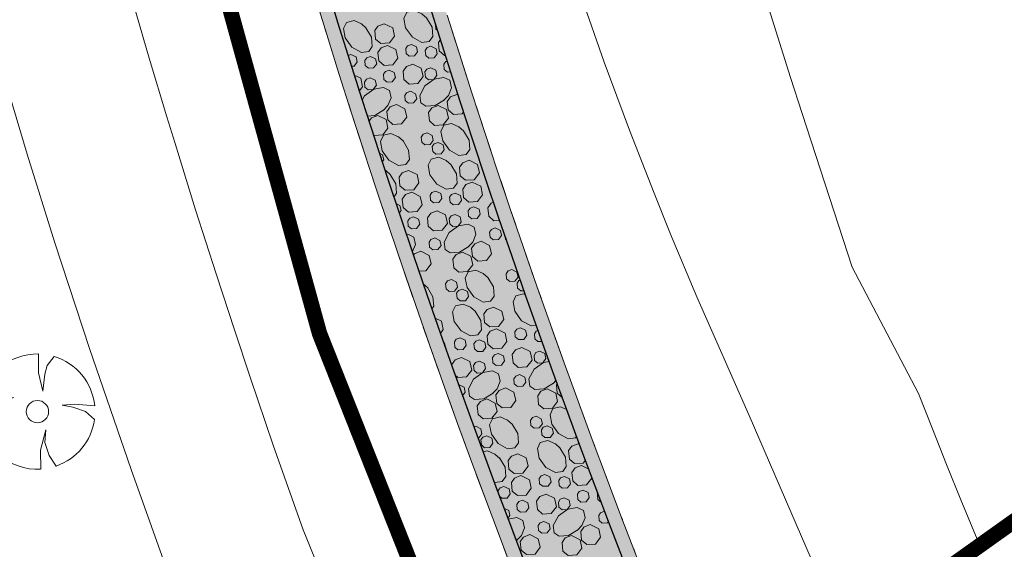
# Model space of a CAD drawing. Header units: metres. Extents: x 148316 to 148653, y 486436 to 486744.
# Tile 3 of 87: x 148403 to 148442, y 486462 to 486483. Entities that reach past the tile are written whole.
import ezdxf

# ---------------------------------------------------------------- set-up
doc = ezdxf.new("R2010")
doc.units = ezdxf.units.M
doc.header["$MEASUREMENT"] = 0
doc.linetypes.add('bladgr', pattern=[6.12, 4, -0.66, 0.07, -0.66, 0.07, -0.66])
doc.linetypes.add('DGN Style 2', pattern=[3.0576, 1.83456, -1.22304])
for name, color, linetype, lineweight in [('BWR-best-situatie', 2, 'Continuous', 13), ('BWR-nieuw-raster-asfaltweg 60%', 253, 'Continuous', 30), ('BWR-nieuw-raster-betongranulaat 20%', 254, 'Continuous', 30), ('BWR-verw-situatie', 214, 'DGN Style 2', 13), ('TOP-L-topo objecten punt', 7, 'Continuous', 0), ('TOP-L-topo objecten vlak', 7, 'Continuous', 0), ('WVB-alg-bladgrens', 2, 'bladgr', 53), ('WVB-alg-werkgrens', 6, 'Continuous', 53), ('WVB-pen-dik 013', 1, 'Continuous', 0), ('WVB-raster-80%', 252, 'Continuous', 30)]:
    doc.layers.add(name, color=color, linetype=linetype, lineweight=lineweight)

# ---------------------------------------------------------------- blocks, each defined once
blk = doc.blocks.new('BBOOM')
at = {"layer": 'BWR-best-situatie'}
for p, q in [((0.016, 0.603), (0.016, 0.9)), ((0.016, 0.804), (0.016, 0.871)), ((0.26, 0.861), (0.15, 0.72)), ((0.15, 0.72), (0.116, 0.586)), ((0.083, 0.318), (0.016, 0.603)), ((0.116, 0.586), (0.083, 0.318)), ((-0.787, 0.185), (-0.89, 0.134)), ((-0.67, 0.217), (-0.787, 0.185)), ((-0.368, 0.218), (-0.67, 0.217)), ((-0.637, 0.135), (-0.368, 0.218)), ((-0.9, -0.042), (-0.637, 0.135)), ((0.384, 0.1), (0.586, 0.117)), ((0.551, 0.067), (0.384, 0.1)), ((0.752, 0), (0.551, 0.067)), ((0.586, 0.117), (0.895, 0.092)), ((0.89, -0.121), (0.752, 0)), ((0.133, -0.283), (0.05, -0.603)), ((0.116, -0.484), (0.133, -0.283)), ((0.05, -0.603), (0.051, -0.899)), ((0.184, -0.685), (0.116, -0.484)), ((0.293, -0.851), (0.184, -0.685))]:
    blk.add_line(p, q, dxfattribs=at)
blk.add_circle((0, 0), 0.174, dxfattribs=at)
for start, end in [(88.9495, 171.4867), (5.8447, 73.1614), (182.6375, 273.2485), (289.0687, 352.197)]:
    blk.add_arc((-0.001, 0), 0.9, start, end, dxfattribs=at)

msp = doc.modelspace()

# ---------------------------------------------------------------- hatches: boundary and pattern name
at = {"layer": 'BWR-nieuw-raster-asfaltweg 60%'}
msp.add_hatch(color=256, dxfattribs=at).paths.add_polyline_path([(148426.813, 486452.432), (148429.847, 486454.591), (148429.315, 486455.875), (148428.715, 486457.344), (148428.122, 486458.816), (148427.536, 486460.291), (148426.957, 486461.769), (148426.385, 486463.249), (148425.82, 486464.732), (148425.262, 486466.218), (148424.712, 486467.706), (148424.168, 486469.197), (148423.632, 486470.691), (148423.103, 486472.187), (148422.581, 486473.685), (148422.066, 486475.186), (148421.559, 486476.69), (148421.058, 486478.196), (148420.565, 486479.704), (148420.079, 486481.215), (148419.6, 486482.728), (148419.129, 486484.243), (148418.665, 486485.761), (148418.208, 486487.281), (148417.758, 486488.802), (148417.316, 486490.326), (148416.881, 486491.853), (148416.453, 486493.381), (148416.032, 486494.911), (148415.619, 486496.443), (148415.214, 486497.977), (148414.815, 486499.514), (148414.424, 486501.051), (148414.04, 486502.591), (148413.664, 486504.133), (148413.333, 486505.557), (148413.008, 486506.982), (148412.692, 486508.41), (148412.382, 486509.838), (148412.079, 486511.269), (148411.784, 486512.7), (148411.496, 486514.134), (148411.216, 486515.568), (148410.942, 486517.004), (148410.676, 486518.442), (148410.417, 486519.881), (148410.166, 486521.321), (148409.922, 486522.762), (148409.685, 486524.205), (148409.455, 486525.649), (148409.233, 486527.094), (148409.018, 486528.54), (148408.81, 486529.987), (148408.61, 486531.435), (148408.417, 486532.884), (148408.232, 486534.334), (148408.053, 486535.785), (148407.882, 486537.237), (148407.719, 486538.69), (148407.563, 486540.143), (148407.414, 486541.597), (148407.273, 486543.053), (148407.151, 486544.376), (148403.455, 486544.134), (148403.551, 486543.081), (148403.69, 486541.635), (148403.837, 486540.19), (148403.991, 486538.745), (148404.152, 486537.302), (148404.321, 486535.859), (148404.497, 486534.417), (148404.68, 486532.976), (148404.871, 486531.536), (148405.07, 486530.097), (148405.275, 486528.658), (148405.488, 486527.222), (148405.709, 486525.786), (148405.937, 486524.351), (148406.172, 486522.917), (148406.414, 486521.485), (148406.664, 486520.054), (148406.922, 486518.624), (148407.186, 486517.196), (148407.458, 486515.769), (148407.737, 486514.343), (148408.024, 486512.919), (148408.318, 486511.497), (148408.619, 486510.075), (148408.927, 486508.656), (148409.243, 486507.238), (148409.566, 486505.822), (148409.896, 486504.407), (148410.267, 486502.854), (148410.646, 486501.302), (148411.032, 486499.753), (148411.426, 486498.205), (148411.827, 486496.659), (148412.236, 486495.115), (148412.652, 486493.573), (148413.075, 486492.033), (148413.506, 486490.495), (148413.944, 486488.96), (148414.39, 486487.426), (148414.843, 486485.895), (148415.303, 486484.365), (148415.771, 486482.838), (148416.246, 486481.314), (148416.728, 486479.791), (148417.218, 486478.271), (148417.715, 486476.753), (148418.219, 486475.238), (148418.731, 486473.725), (148419.249, 486472.215), (148419.775, 486470.707), (148420.309, 486469.201), (148420.849, 486467.698), (148421.397, 486466.198), (148421.952, 486464.701), (148422.514, 486463.206), (148423.084, 486461.714), (148423.66, 486460.224), (148424.244, 486458.738), (148424.835, 486457.254), (148425.432, 486455.773), (148426.038, 486454.295), (148426.65, 486452.82)], flags=0)
at = {"layer": 'BWR-nieuw-raster-betongranulaat 20%'}
msp.add_hatch(color=256, dxfattribs=at).paths.add_polyline_path([(148426.813, 486452.432), (148429.847, 486454.591), (148429.315, 486455.875), (148428.715, 486457.344), (148428.122, 486458.816), (148427.536, 486460.291), (148426.957, 486461.769), (148426.385, 486463.249), (148425.82, 486464.732), (148425.262, 486466.218), (148424.712, 486467.706), (148424.168, 486469.197), (148423.632, 486470.691), (148423.103, 486472.187), (148422.581, 486473.685), (148422.066, 486475.186), (148421.559, 486476.69), (148421.058, 486478.196), (148420.565, 486479.704), (148420.079, 486481.215), (148419.6, 486482.728), (148419.129, 486484.243), (148418.665, 486485.761), (148418.208, 486487.281), (148417.758, 486488.802), (148417.316, 486490.326), (148416.881, 486491.853), (148416.453, 486493.381), (148416.032, 486494.911), (148415.619, 486496.443), (148415.214, 486497.977), (148414.815, 486499.514), (148414.424, 486501.051), (148414.04, 486502.591), (148413.664, 486504.133), (148413.333, 486505.557), (148413.008, 486506.982), (148412.692, 486508.41), (148412.382, 486509.838), (148412.079, 486511.269), (148411.784, 486512.7), (148411.496, 486514.134), (148411.216, 486515.568), (148410.942, 486517.004), (148410.676, 486518.442), (148410.417, 486519.881), (148410.166, 486521.321), (148409.922, 486522.762), (148409.685, 486524.205), (148409.455, 486525.649), (148409.233, 486527.094), (148409.018, 486528.54), (148408.81, 486529.987), (148408.61, 486531.435), (148408.417, 486532.884), (148408.232, 486534.334), (148408.053, 486535.785), (148407.882, 486537.237), (148407.719, 486538.69), (148407.563, 486540.143), (148407.414, 486541.597), (148407.273, 486543.053), (148407.151, 486544.376), (148403.455, 486544.134), (148403.551, 486543.081), (148403.69, 486541.635), (148403.837, 486540.19), (148403.991, 486538.745), (148404.152, 486537.302), (148404.321, 486535.859), (148404.497, 486534.417), (148404.68, 486532.976), (148404.871, 486531.536), (148405.07, 486530.097), (148405.275, 486528.658), (148405.488, 486527.222), (148405.709, 486525.786), (148405.937, 486524.351), (148406.172, 486522.917), (148406.414, 486521.485), (148406.664, 486520.054), (148406.922, 486518.624), (148407.186, 486517.196), (148407.458, 486515.769), (148407.737, 486514.343), (148408.024, 486512.919), (148408.318, 486511.497), (148408.619, 486510.075), (148408.927, 486508.656), (148409.243, 486507.238), (148409.566, 486505.822), (148409.896, 486504.407), (148410.267, 486502.854), (148410.646, 486501.302), (148411.032, 486499.753), (148411.426, 486498.205), (148411.827, 486496.659), (148412.236, 486495.115), (148412.652, 486493.573), (148413.075, 486492.033), (148413.506, 486490.495), (148413.944, 486488.96), (148414.39, 486487.426), (148414.843, 486485.895), (148415.303, 486484.365), (148415.771, 486482.838), (148416.246, 486481.314), (148416.728, 486479.791), (148417.218, 486478.271), (148417.715, 486476.753), (148418.219, 486475.238), (148418.731, 486473.725), (148419.249, 486472.215), (148419.775, 486470.707), (148420.309, 486469.201), (148420.849, 486467.698), (148421.397, 486466.198), (148421.952, 486464.701), (148422.514, 486463.206), (148423.084, 486461.714), (148423.66, 486460.224), (148424.244, 486458.738), (148424.835, 486457.254), (148425.432, 486455.773), (148426.038, 486454.295), (148426.65, 486452.82)], flags=0)
at = {"layer": 'WVB-raster-80%', "lineweight": 0}
for points in [[(148429.847, 486454.591), (148430.293, 486454.908), (148429.765, 486456.184), (148429.164, 486457.657), (148428.57, 486459.133), (148427.983, 486460.612), (148427.403, 486462.093), (148426.831, 486463.577), (148426.265, 486465.064), (148425.707, 486466.554), (148425.156, 486468.047), (148424.613, 486469.542), (148424.076, 486471.04), (148423.547, 486472.54), (148423.025, 486474.043), (148422.51, 486475.548), (148422.003, 486477.056), (148421.503, 486478.566), (148421.01, 486480.079), (148420.525, 486481.594), (148420.047, 486483.111), (148419.576, 486484.631), (148419.112, 486486.153), (148418.656, 486487.677), (148418.207, 486489.203), (148417.766, 486490.732), (148417.332, 486492.262), (148416.906, 486493.795), (148416.487, 486495.33), (148416.075, 486496.867), (148415.671, 486498.405), (148415.274, 486499.946), (148414.884, 486501.488), (148414.502, 486503.033), (148414.128, 486504.579), (148413.798, 486505.985), (148413.476, 486507.393), (148413.161, 486508.803), (148412.853, 486510.214), (148412.552, 486511.626), (148412.259, 486513.041), (148411.973, 486514.456), (148411.694, 486515.874), (148411.422, 486517.292), (148411.158, 486518.712), (148410.901, 486520.133), (148410.651, 486521.556), (148410.409, 486522.98), (148410.174, 486524.405), (148409.947, 486525.831), (148409.726, 486527.259), (148409.513, 486528.687), (148409.308, 486530.117), (148409.11, 486531.547), (148408.919, 486532.979), (148408.735, 486534.412), (148408.559, 486535.845), (148408.39, 486537.28), (148408.229, 486538.715), (148408.075, 486540.151), (148407.928, 486541.588), (148407.789, 486543.026), (148407.634, 486544.408), (148407.151, 486544.383), (148407.151, 486544.376), (148407.273, 486543.053), (148407.414, 486541.597), (148407.563, 486540.143), (148407.719, 486538.69), (148407.882, 486537.237), (148408.053, 486535.785), (148408.232, 486534.334), (148408.417, 486532.884), (148408.61, 486531.435), (148408.81, 486529.987), (148409.018, 486528.54), (148409.233, 486527.094), (148409.455, 486525.649), (148409.685, 486524.205), (148409.922, 486522.762), (148410.166, 486521.321), (148410.417, 486519.881), (148410.676, 486518.442), (148410.942, 486517.004), (148411.216, 486515.568), (148411.496, 486514.134), (148411.784, 486512.7), (148412.079, 486511.269), (148412.382, 486509.838), (148412.692, 486508.41), (148413.008, 486506.982), (148413.333, 486505.557), (148413.664, 486504.133), (148414.04, 486502.591), (148414.424, 486501.051), (148414.815, 486499.514), (148415.214, 486497.977), (148415.619, 486496.443), (148416.032, 486494.911), (148416.453, 486493.381), (148416.881, 486491.853), (148417.316, 486490.326), (148417.758, 486488.802), (148418.208, 486487.281), (148418.665, 486485.761), (148419.129, 486484.243), (148419.6, 486482.728), (148420.079, 486481.215), (148420.565, 486479.704), (148421.058, 486478.196), (148421.559, 486476.69), (148422.066, 486475.186), (148422.581, 486473.685), (148423.103, 486472.187), (148423.632, 486470.691), (148424.168, 486469.197), (148424.712, 486467.706), (148425.262, 486466.218), (148425.82, 486464.732), (148426.385, 486463.249), (148426.957, 486461.769), (148427.536, 486460.291), (148428.122, 486458.816), (148428.715, 486457.344), (148429.315, 486455.875)], [(148426.349, 486452.101), (148426.813, 486452.432), (148426.65, 486452.82), (148426.038, 486454.295), (148425.432, 486455.773), (148424.835, 486457.254), (148424.244, 486458.738), (148423.66, 486460.224), (148423.084, 486461.714), (148422.514, 486463.206), (148421.952, 486464.701), (148421.397, 486466.198), (148420.849, 486467.698), (148420.309, 486469.201), (148419.775, 486470.707), (148419.249, 486472.215), (148418.731, 486473.725), (148418.219, 486475.238), (148417.715, 486476.753), (148417.218, 486478.271), (148416.728, 486479.791), (148416.246, 486481.314), (148415.771, 486482.838), (148415.303, 486484.365), (148414.843, 486485.895), (148414.39, 486487.426), (148413.944, 486488.96), (148413.506, 486490.495), (148413.075, 486492.033), (148412.652, 486493.573), (148412.236, 486495.115), (148411.827, 486496.659), (148411.426, 486498.205), (148411.032, 486499.753), (148410.646, 486501.302), (148410.267, 486502.854), (148409.896, 486504.407), (148409.566, 486505.822), (148409.243, 486507.238), (148408.927, 486508.656), (148408.619, 486510.075), (148408.318, 486511.497), (148408.024, 486512.919), (148407.737, 486514.343), (148407.458, 486515.769), (148407.186, 486517.196), (148406.922, 486518.624), (148406.664, 486520.054), (148406.414, 486521.485), (148406.172, 486522.917), (148405.937, 486524.351), (148405.709, 486525.786), (148405.488, 486527.222), (148405.275, 486528.658), (148405.07, 486530.097), (148404.871, 486531.536), (148404.68, 486532.976), (148404.497, 486534.417), (148404.321, 486535.859), (148404.152, 486537.302), (148403.991, 486538.745), (148403.837, 486540.19), (148403.69, 486541.635), (148403.551, 486543.081), (148403.455, 486544.134), (148403.003, 486544.104), (148403.167, 486541.823), (148403.316, 486540.347), (148403.471, 486538.873), (148403.635, 486537.399), (148403.806, 486535.926), (148403.985, 486534.453), (148404.171, 486532.982), (148404.365, 486531.512), (148404.567, 486530.043), (148404.776, 486528.575), (148404.993, 486527.108), (148405.217, 486525.642), (148405.449, 486524.177), (148405.689, 486522.713), (148405.936, 486521.251), (148406.191, 486519.79), (148406.453, 486518.331), (148406.723, 486516.872), (148407.001, 486515.416), (148407.286, 486513.96), (148407.579, 486512.506), (148407.879, 486511.054), (148408.186, 486509.603), (148408.501, 486508.154), (148408.824, 486506.707), (148409.154, 486505.261), (148409.492, 486503.817), (148409.862, 486502.271), (148410.24, 486500.727), (148410.625, 486499.185), (148411.018, 486497.644), (148411.418, 486496.106), (148411.825, 486494.569), (148412.24, 486493.035), (148412.662, 486491.502), (148413.092, 486489.972), (148413.529, 486488.443), (148413.973, 486486.917), (148414.425, 486485.393), (148414.883, 486483.871), (148415.35, 486482.351), (148415.823, 486480.834), (148416.304, 486479.319), (148416.792, 486477.806), (148417.287, 486476.295), (148417.79, 486474.787), (148418.3, 486473.282), (148418.817, 486471.778), (148419.341, 486470.278), (148419.872, 486468.78), (148420.411, 486467.284), (148420.957, 486465.791), (148421.51, 486464.301), (148422.07, 486462.813), (148422.637, 486461.328), (148423.212, 486459.846), (148423.793, 486458.366), (148424.382, 486456.89), (148424.978, 486455.416), (148425.58, 486453.945), (148426.19, 486452.477)]]:
    msp.add_hatch(color=256, dxfattribs=at).paths.add_polyline_path(points, flags=0)

# ---------------------------------------------------------------- linework, layer by layer
at = {"layer": 'BWR-nieuw-raster-asfaltweg 60%', "flags": 128}
for points in [[(148415.303, 486484.365), (148415.771, 486482.838), (148416.246, 486481.314), (148416.728, 486479.791), (148417.218, 486478.271), (148417.715, 486476.753), (148418.219, 486475.238), (148418.731, 486473.725), (148419.249, 486472.215), (148419.775, 486470.707), (148420.309, 486469.201), (148420.849, 486467.698), (148421.397, 486466.198), (148421.952, 486464.701), (148422.514, 486463.206), (148423.084, 486461.714)], [(148426.957, 486461.769), (148426.385, 486463.249), (148425.82, 486464.732), (148425.262, 486466.218), (148424.712, 486467.706), (148424.168, 486469.197), (148423.632, 486470.691), (148423.103, 486472.187), (148422.581, 486473.685), (148422.066, 486475.186), (148421.559, 486476.69), (148421.058, 486478.196), (148420.565, 486479.704), (148420.079, 486481.215), (148419.6, 486482.728), (148419.129, 486484.243)]]:
    msp.add_lwpolyline(points, dxfattribs=at)
at = {"layer": 'BWR-nieuw-raster-betongranulaat 20%', "flags": 128}
for points in [[(148415.303, 486484.365), (148415.771, 486482.838), (148416.246, 486481.314), (148416.728, 486479.791), (148417.218, 486478.271), (148417.715, 486476.753), (148418.219, 486475.238), (148418.731, 486473.725), (148419.249, 486472.215), (148419.775, 486470.707), (148420.309, 486469.201), (148420.849, 486467.698), (148421.397, 486466.198), (148421.952, 486464.701), (148422.514, 486463.206), (148423.084, 486461.714)], [(148426.957, 486461.769), (148426.385, 486463.249), (148425.82, 486464.732), (148425.262, 486466.218), (148424.712, 486467.706), (148424.168, 486469.197), (148423.632, 486470.691), (148423.103, 486472.187), (148422.581, 486473.685), (148422.066, 486475.186), (148421.559, 486476.69), (148421.058, 486478.196), (148420.565, 486479.704), (148420.079, 486481.215), (148419.6, 486482.728), (148419.129, 486484.243)]]:
    msp.add_lwpolyline(points, dxfattribs=at)
at = {"layer": 'BWR-verw-situatie', "flags": 128}
for points in [[(148429.847, 486454.591), (148429.315, 486455.875), (148428.715, 486457.344), (148428.122, 486458.816), (148427.536, 486460.291), (148426.957, 486461.769), (148426.385, 486463.249), (148425.82, 486464.732), (148425.262, 486466.218), (148424.712, 486467.706), (148424.168, 486469.197), (148423.632, 486470.691), (148423.103, 486472.187), (148422.581, 486473.685), (148422.066, 486475.186), (148421.559, 486476.69), (148421.058, 486478.196), (148420.565, 486479.704), (148420.079, 486481.215), (148419.6, 486482.728), (148419.129, 486484.243), (148418.665, 486485.761), (148418.208, 486487.281), (148417.758, 486488.802), (148417.316, 486490.326), (148416.881, 486491.853), (148416.453, 486493.381), (148416.032, 486494.911), (148415.619, 486496.443), (148415.214, 486497.977), (148414.815, 486499.514), (148414.424, 486501.051), (148414.04, 486502.591), (148413.664, 486504.133), (148413.333, 486505.557), (148413.008, 486506.982), (148412.692, 486508.41), (148412.382, 486509.838), (148412.079, 486511.269), (148411.784, 486512.7), (148411.496, 486514.134), (148411.216, 486515.568), (148410.942, 486517.004), (148410.676, 486518.442), (148410.417, 486519.881), (148410.166, 486521.321), (148409.922, 486522.762), (148409.685, 486524.205), (148409.455, 486525.649), (148409.233, 486527.094), (148409.018, 486528.54), (148408.81, 486529.987), (148408.61, 486531.435), (148408.417, 486532.884), (148408.232, 486534.334), (148408.053, 486535.785), (148407.882, 486537.237), (148407.719, 486538.69), (148407.563, 486540.143), (148407.414, 486541.597), (148407.273, 486543.053), (148407.151, 486544.376), (148403.455, 486544.134), (148403.551, 486543.081), (148403.69, 486541.635), (148403.837, 486540.19), (148403.991, 486538.745), (148404.152, 486537.302), (148404.321, 486535.859), (148404.497, 486534.417), (148404.68, 486532.976), (148404.871, 486531.536), (148405.07, 486530.097), (148405.275, 486528.658), (148405.488, 486527.222), (148405.709, 486525.786), (148405.937, 486524.351), (148406.172, 486522.917), (148406.414, 486521.485), (148406.664, 486520.054), (148406.922, 486518.624), (148407.186, 486517.196), (148407.458, 486515.769), (148407.737, 486514.343), (148408.024, 486512.919), (148408.318, 486511.497), (148408.619, 486510.075), (148408.927, 486508.656), (148409.243, 486507.238), (148409.566, 486505.822), (148409.896, 486504.407), (148410.267, 486502.854), (148410.646, 486501.302), (148411.032, 486499.753), (148411.426, 486498.205), (148411.827, 486496.659), (148412.236, 486495.115), (148412.652, 486493.573), (148413.075, 486492.033), (148413.506, 486490.495), (148413.944, 486488.96), (148414.39, 486487.426), (148414.843, 486485.895), (148415.303, 486484.365), (148415.771, 486482.838), (148416.246, 486481.314), (148416.728, 486479.791), (148417.218, 486478.271), (148417.715, 486476.753), (148418.219, 486475.238), (148418.731, 486473.725), (148419.249, 486472.215), (148419.775, 486470.707), (148420.309, 486469.201), (148420.849, 486467.698), (148421.397, 486466.198), (148421.952, 486464.701), (148422.514, 486463.206), (148423.084, 486461.714), (148423.66, 486460.224), (148424.244, 486458.738), (148424.835, 486457.254), (148425.432, 486455.773), (148426.038, 486454.295), (148426.65, 486452.82), (148426.813, 486452.432)], [(148430.293, 486454.908), (148429.765, 486456.184), (148429.164, 486457.657), (148428.57, 486459.133), (148427.983, 486460.612), (148427.403, 486462.093), (148426.831, 486463.577), (148426.265, 486465.064), (148425.707, 486466.554), (148425.156, 486468.047), (148424.613, 486469.542), (148424.076, 486471.04), (148423.547, 486472.54), (148423.025, 486474.043), (148422.51, 486475.548), (148422.003, 486477.056), (148421.503, 486478.566), (148421.01, 486480.079), (148420.525, 486481.594), (148420.047, 486483.111), (148419.576, 486484.631), (148419.112, 486486.153), (148418.656, 486487.677), (148418.207, 486489.203), (148417.766, 486490.732), (148417.332, 486492.262), (148416.906, 486493.795), (148416.487, 486495.33), (148416.075, 486496.867), (148415.671, 486498.405), (148415.274, 486499.946), (148414.884, 486501.488), (148414.502, 486503.033), (148414.128, 486504.579), (148413.798, 486505.985), (148413.476, 486507.393), (148413.161, 486508.803), (148412.853, 486510.214), (148412.552, 486511.626), (148412.259, 486513.041), (148411.973, 486514.456), (148411.694, 486515.874), (148411.422, 486517.292), (148411.158, 486518.712), (148410.901, 486520.133), (148410.651, 486521.556), (148410.409, 486522.98), (148410.174, 486524.405), (148409.947, 486525.831), (148409.726, 486527.259), (148409.513, 486528.687), (148409.308, 486530.117), (148409.11, 486531.547), (148408.919, 486532.979), (148408.735, 486534.412), (148408.559, 486535.845), (148408.39, 486537.28), (148408.229, 486538.715), (148408.075, 486540.151), (148407.928, 486541.588), (148407.789, 486543.026), (148407.634, 486544.408)], [(148426.349, 486452.101), (148426.19, 486452.477), (148425.58, 486453.945), (148424.978, 486455.416), (148424.382, 486456.89), (148423.793, 486458.366), (148423.212, 486459.846), (148422.637, 486461.328), (148422.07, 486462.813), (148421.51, 486464.301), (148420.957, 486465.791), (148420.411, 486467.284), (148419.872, 486468.78), (148419.341, 486470.278), (148418.817, 486471.778), (148418.3, 486473.282), (148417.79, 486474.787), (148417.287, 486476.295), (148416.792, 486477.806), (148416.304, 486479.319), (148415.823, 486480.834), (148415.35, 486482.351), (148414.883, 486483.871), (148414.425, 486485.393), (148413.973, 486486.917), (148413.529, 486488.443), (148413.092, 486489.972), (148412.662, 486491.502), (148412.24, 486493.035), (148411.825, 486494.569), (148411.418, 486496.106), (148411.018, 486497.644), (148410.625, 486499.185), (148410.24, 486500.727), (148409.862, 486502.271), (148409.492, 486503.817), (148409.154, 486505.261), (148408.824, 486506.707), (148408.501, 486508.154), (148408.186, 486509.603), (148407.879, 486511.054), (148407.579, 486512.506), (148407.286, 486513.96), (148407.001, 486515.416), (148406.723, 486516.872), (148406.453, 486518.331), (148406.191, 486519.79), (148405.936, 486521.251), (148405.689, 486522.713), (148405.449, 486524.177), (148405.217, 486525.642), (148404.993, 486527.108), (148404.776, 486528.575), (148404.567, 486530.043), (148404.365, 486531.512), (148404.171, 486532.982), (148403.985, 486534.453), (148403.806, 486535.926), (148403.635, 486537.399), (148403.471, 486538.873), (148403.316, 486540.347), (148403.167, 486541.823), (148403.003, 486544.104)]]:
    msp.add_lwpolyline(points, dxfattribs=at)
at = {"layer": 'TOP-L-topo objecten vlak', "color": 7, "linetype": 'Continuous', "lineweight": 0}
for p, q in [((148424.762, 486485.3), (148426.178, 486481.271)), ((148426.178, 486481.271), (148427.165, 486478.626)), ((148427.165, 486478.626), (148428.127, 486476.158)), ((148428.127, 486476.158), (148428.769, 486474.565)), ((148428.769, 486474.565), (148429.791, 486472.115)), ((148429.791, 486472.115), (148431.833, 486467.487)), ((148431.833, 486467.487), (148435.643, 486458.716))]:
    msp.add_line(p, q, dxfattribs=at)
at = {"layer": 'TOP-L-topo objecten vlak', "color": 7, "linetype": 'Continuous', "lineweight": 0, "flags": 128}
for points in [[(148392.19, 486533.769), (148392.952, 486524.534), (148392.948, 486522.228), (148393.499, 486519.074), (148393.897, 486516.954), (148394.482, 486514.044), (148395.099, 486511.181), (148395.98, 486507.4), (148396.974, 486502.815), (148397.618, 486500), (148398.047, 486498.182), (148398.432, 486496.59), (148399.03, 486494.183), (148400.535, 486488.437), (148401.377, 486485.392), (148402.022, 486483.132), (148402.347, 486482.017), (148403.651, 486477.678), (148404.735, 486474.224), (148406.082, 486470.106), (148407.703, 486465.378), (148409.3, 486460.93), (148414.91, 486446.04), (148412.628, 486444.759)], [(148420.555, 486447.977), (148414.42, 486463.02), (148413.259, 486466.329), (148412.352, 486468.989), (148411.738, 486470.831), (148411.025, 486473.013), (148410.227, 486475.511), (148409.421, 486478.103), (148409.104, 486479.139), (148408.417, 486481.431), (148407.423, 486484.848), (148406.417, 486488.445), (148405.782, 486490.794), (148405.086, 486493.442), (148404.387, 486496.188), (148403.749, 486498.78), (148403.456, 486500), (148402.835, 486502.646), (148402.123, 486505.799)], [(148440.836, 486462.412), (148440.666, 486462.822), (148440.102, 486464.199), (148439.546, 486465.58), (148438.996, 486466.963), (148438.452, 486468.349), (148435.863, 486473.274), (148433.899, 486479.269), (148433.448, 486480.673), (148432.666, 486483.161), (148431.673, 486486.416), (148430.871, 486489.128), (148429.872, 486492.617), (148429.066, 486495.54), (148427.885, 486500), (148427.066, 486503.235), (148426.419, 486505.887)]]:
    msp.add_lwpolyline(points, dxfattribs=at)
at = {"layer": 'WVB-alg-bladgrens', "linetype": 'bladgr'}
msp.add_line((148413.773, 486443.15), (148504.651, 486507.831), dxfattribs=at)
at = {"layer": 'WVB-alg-werkgrens', "const_width": 0.6, "flags": 128}
msp.add_lwpolyline([(148548.149, 486682.039), (148429.135, 486597.978), (148424.723, 486596.403), (148422.293, 486596.275), (148409.921, 486585.871), (148409.991, 486591.673), (148399.824, 486591.795), (148399.666, 486578.585), (148362.388, 486546.945), (148366.864, 486540.289), (148385.843, 486553.051), (148390.082, 486545.198), (148397.936, 486549.438), (148405.482, 486505.39), (148415.064, 486470.684), (148423.293, 486449.926), (148506.104, 486508.865)], dxfattribs=at)
at = {"layer": 'WVB-pen-dik 013'}
for p, q in [((148416.177, 486481.536), (148416.29, 486481.578)), ((148420.425, 486480.011), (148420.474, 486479.987)), ((148419.108, 486472.626), (148419.285, 486472.465)), ((148424.293, 486468.855), (148424.182, 486468.734)), ((148420.495, 486468.683), (148420.514, 486468.69)), ((148421.089, 486467.041), (148421.159, 486467.066)), ((148425.159, 486466.387), (148425.208, 486466.364)), ((148425.288, 486465.534), (148425.571, 486465.396)), ((148426.185, 486463.749), (148426.196, 486463.744)), ((148422.787, 486462.631), (148422.744, 486462.604))]:
    msp.add_line(p, q, dxfattribs=at)
at = {"layer": 'WVB-pen-dik 013', "flags": 128}
for points in [[(148419.236, 486483.004), (148419.456, 486482.64), (148419.483, 486482.28), (148419.349, 486482.083), (148419.061, 486482.043), (148418.688, 486482.244), (148418.425, 486482.609), (148418.358, 486482.983), (148418.471, 486483.219), (148418.769, 486483.286), (148419.061, 486483.158), (148419.249, 486482.989)], [(148416.876, 486482.613), (148417.096, 486482.249), (148417.123, 486481.888), (148416.988, 486481.691), (148416.701, 486481.651), (148416.328, 486481.853), (148416.065, 486482.217), (148415.998, 486482.591), (148416.111, 486482.828), (148416.409, 486482.895), (148416.701, 486482.766), (148416.889, 486482.597)], [(148417.589, 486482.776), (148417.919, 486482.618), (148417.992, 486482.288), (148417.79, 486482.022), (148417.452, 486481.999), (148417.248, 486482.175), (148417.218, 486482.507), (148417.343, 486482.685), (148417.589, 486482.776)], [(148419.667, 486482.515), (148419.608, 486482.567), (148419.591, 486482.757)], [(148417.718, 486481.924), (148418.046, 486481.763), (148418.121, 486481.435), (148417.919, 486481.166), (148417.581, 486481.146), (148417.377, 486481.322), (148417.345, 486481.651), (148417.47, 486481.829), (148417.718, 486481.924)], [(148418.65, 486481.969), (148418.849, 486481.873), (148418.894, 486481.678), (148418.774, 486481.516), (148418.568, 486481.505), (148418.444, 486481.608), (148418.429, 486481.808), (148418.502, 486481.914), (148418.65, 486481.969)], [(148419.976, 486481.539), (148419.941, 486481.537), (148419.737, 486481.714), (148419.705, 486482.043), (148419.782, 486482.153)], [(148416.29, 486481.578), (148416.489, 486481.481), (148416.534, 486481.286), (148416.413, 486481.124), (148416.308, 486481.118)], [(148419.413, 486481.893), (148419.614, 486481.8), (148419.657, 486481.602), (148419.536, 486481.44), (148419.331, 486481.428), (148419.209, 486481.535), (148419.191, 486481.732), (148419.265, 486481.841), (148419.413, 486481.893)], [(148417.053, 486481.501), (148417.253, 486481.408), (148417.296, 486481.21), (148417.176, 486481.048), (148416.97, 486481.037), (148416.849, 486481.143), (148416.831, 486481.341), (148416.904, 486481.449), (148417.053, 486481.501)], [(148418.7, 486481.197), (148419.03, 486481.039), (148419.103, 486480.709), (148418.901, 486480.442), (148418.563, 486480.419), (148418.359, 486480.596), (148418.329, 486480.928), (148418.454, 486481.106), (148418.7, 486481.197)], [(148420.181, 486480.897), (148420.058, 486480.89), (148419.935, 486480.994), (148419.919, 486481.194), (148419.993, 486481.3), (148420.046, 486481.32)], [(148416.419, 486480.767), (148416.67, 486480.647), (148416.743, 486480.317), (148416.615, 486480.148)], [(148417.781, 486480.963), (148417.979, 486480.867), (148418.024, 486480.672), (148417.904, 486480.51), (148417.698, 486480.499), (148417.575, 486480.602), (148417.559, 486480.802), (148417.633, 486480.908), (148417.781, 486480.963)], [(148419.403, 486481.055), (148419.601, 486480.959), (148419.644, 486480.763), (148419.524, 486480.601), (148419.321, 486480.588), (148419.196, 486480.694), (148419.179, 486480.891), (148419.252, 486481), (148419.403, 486481.055)], [(148417.042, 486480.663), (148417.241, 486480.567), (148417.283, 486480.371), (148417.163, 486480.21), (148416.96, 486480.196), (148416.836, 486480.302), (148416.819, 486480.5), (148416.892, 486480.608), (148417.042, 486480.663)], [(148419.937, 486479.803), (148419.576, 486479.584), (148419.213, 486479.559), (148419.019, 486479.689), (148418.976, 486479.978), (148419.18, 486480.349), (148419.544, 486480.615), (148419.916, 486480.682), (148420.153, 486480.566), (148420.219, 486480.273), (148420.093, 486479.979), (148419.922, 486479.791)], [(148416.728, 486479.791), (148416.82, 486479.958), (148417.184, 486480.223), (148417.555, 486480.29), (148417.793, 486480.175), (148417.859, 486479.882), (148417.733, 486479.587), (148417.561, 486479.399)], [(148418.615, 486480.139), (148418.813, 486480.042), (148418.856, 486479.847), (148418.735, 486479.685), (148418.532, 486479.672), (148418.408, 486479.778), (148418.391, 486479.975), (148418.464, 486480.083), (148418.615, 486480.139)], [(148420.686, 486479.333), (148420.627, 486479.254), (148420.288, 486479.233), (148420.084, 486479.409), (148420.052, 486479.739), (148420.177, 486479.917), (148420.425, 486480.011)], [(148418.065, 486479.619), (148418.393, 486479.458), (148418.468, 486479.131), (148418.266, 486478.862), (148417.928, 486478.841), (148417.724, 486479.018), (148417.692, 486479.347), (148417.817, 486479.525), (148418.065, 486479.619)], [(148417.577, 486479.412), (148417.216, 486479.192), (148416.927, 486479.172)], [(148419.693, 486479.58), (148420.023, 486479.422), (148420.095, 486479.095), (148419.894, 486478.826), (148419.556, 486478.802), (148419.352, 486478.979), (148419.322, 486479.311), (148419.447, 486479.489), (148419.693, 486479.58)], [(148416.994, 486478.965), (148417.087, 486479.097), (148417.333, 486479.189)], [(148417.333, 486479.189), (148417.663, 486479.031), (148417.735, 486478.703), (148417.534, 486478.434), (148417.196, 486478.411), (148417.164, 486478.438)], [(148420.682, 486478.596), (148420.902, 486478.235), (148420.929, 486477.872), (148420.794, 486477.677), (148420.505, 486477.634), (148420.134, 486477.839), (148419.871, 486478.203), (148419.802, 486478.574), (148419.917, 486478.812), (148420.212, 486478.878), (148420.507, 486478.752), (148420.695, 486478.581)], [(148418.322, 486478.205), (148418.542, 486477.843), (148418.569, 486477.48), (148418.434, 486477.286), (148418.145, 486477.243), (148417.774, 486477.447), (148417.511, 486477.812), (148417.441, 486478.183), (148417.557, 486478.42), (148417.852, 486478.487), (148418.147, 486478.361), (148418.335, 486478.189)], [(148419.259, 486478.515), (148419.458, 486478.419), (148419.503, 486478.223), (148419.38, 486478.064), (148419.177, 486478.05), (148419.053, 486478.154), (148419.037, 486478.354), (148419.111, 486478.46), (148419.259, 486478.515)], [(148419.69, 486478.145), (148419.886, 486478.049), (148419.931, 486477.854), (148419.811, 486477.692), (148419.605, 486477.68), (148419.484, 486477.787), (148419.466, 486477.984), (148419.54, 486478.09), (148419.69, 486478.145)], [(148417.398, 486477.72), (148417.526, 486477.657), (148417.571, 486477.462), (148417.51, 486477.379)], [(148420.186, 486477.28), (148420.406, 486476.916), (148420.433, 486476.556), (148420.299, 486476.358), (148420.011, 486476.318), (148419.638, 486476.52), (148419.375, 486476.884), (148419.308, 486477.258), (148419.421, 486477.495), (148419.719, 486477.562), (148420.011, 486477.433), (148420.199, 486477.264)], [(148420.899, 486477.444), (148421.229, 486477.286), (148421.302, 486476.956), (148421.1, 486476.689), (148420.762, 486476.666), (148420.558, 486476.842), (148420.528, 486477.175), (148420.653, 486477.352), (148420.899, 486477.444)], [(148417.615, 486477.057), (148417.651, 486477.042), (148417.839, 486476.873)], [(148418.539, 486477.052), (148418.869, 486476.894), (148418.942, 486476.564), (148418.74, 486476.297), (148418.402, 486476.274), (148418.198, 486476.451), (148418.168, 486476.783), (148418.293, 486476.961), (148418.539, 486477.052)], [(148417.826, 486476.888), (148418.046, 486476.524), (148418.073, 486476.164), (148417.964, 486476.004)], [(148421.028, 486476.591), (148421.356, 486476.43), (148421.431, 486476.103), (148421.23, 486475.834), (148420.891, 486475.813), (148420.687, 486475.99), (148420.655, 486476.319), (148420.78, 486476.497), (148421.028, 486476.591)], [(148418.668, 486476.199), (148418.996, 486476.038), (148419.071, 486475.711), (148418.869, 486475.442), (148418.531, 486475.421), (148418.327, 486475.598), (148418.295, 486475.927), (148418.42, 486476.105), (148418.668, 486476.199)], [(148419.6, 486476.245), (148419.799, 486476.149), (148419.844, 486475.954), (148419.724, 486475.792), (148419.518, 486475.78), (148419.394, 486475.884), (148419.379, 486476.084), (148419.452, 486476.19), (148419.6, 486476.245)], [(148420.363, 486476.169), (148420.564, 486476.076), (148420.607, 486475.877), (148420.486, 486475.716), (148420.28, 486475.704), (148420.159, 486475.811), (148420.141, 486476.008), (148420.215, 486476.116), (148420.363, 486476.169)], [(148418.046, 486475.757), (148418.203, 486475.684), (148418.246, 486475.486), (148418.171, 486475.384)], [(148422.095, 486475.102), (148421.873, 486475.087), (148421.669, 486475.263), (148421.639, 486475.595), (148421.764, 486475.773), (148421.857, 486475.807)], [(148419.65, 486475.473), (148419.98, 486475.315), (148420.053, 486474.985), (148419.851, 486474.718), (148419.513, 486474.695), (148419.309, 486474.871), (148419.279, 486475.203), (148419.404, 486475.381), (148419.65, 486475.473)], [(148421.091, 486475.631), (148421.289, 486475.535), (148421.334, 486475.339), (148421.214, 486475.177), (148421.008, 486475.166), (148420.885, 486475.27), (148420.869, 486475.47), (148420.943, 486475.576), (148421.091, 486475.631)], [(148418.731, 486475.239), (148418.929, 486475.143), (148418.974, 486474.948), (148418.854, 486474.786), (148418.648, 486474.774), (148418.525, 486474.878), (148418.509, 486475.078), (148418.583, 486475.184), (148418.731, 486475.239)], [(148420.353, 486475.331), (148420.551, 486475.235), (148420.594, 486475.039), (148420.473, 486474.877), (148420.27, 486474.864), (148420.146, 486474.97), (148420.129, 486475.167), (148420.202, 486475.276), (148420.353, 486475.331)], [(148420.887, 486474.079), (148420.526, 486473.859), (148420.162, 486473.835), (148419.969, 486473.965), (148419.926, 486474.254), (148420.13, 486474.625), (148420.494, 486474.891), (148420.866, 486474.957), (148421.103, 486474.842), (148421.169, 486474.549), (148421.043, 486474.254), (148420.872, 486474.066)], [(148421.925, 486474.806), (148422.123, 486474.71), (148422.166, 486474.514), (148422.046, 486474.352), (148421.843, 486474.339), (148421.719, 486474.445), (148421.701, 486474.642), (148421.774, 486474.751), (148421.925, 486474.806)], [(148418.45, 486474.556), (148418.505, 486474.566), (148418.742, 486474.45), (148418.809, 486474.157), (148418.684, 486473.865)], [(148419.564, 486474.415), (148419.763, 486474.318), (148419.806, 486474.123), (148419.685, 486473.961), (148419.482, 486473.947), (148419.358, 486474.053), (148419.341, 486474.251), (148419.414, 486474.359), (148419.564, 486474.415)], [(148421.375, 486474.287), (148421.703, 486474.126), (148421.778, 486473.799), (148421.576, 486473.529), (148421.238, 486473.509), (148421.034, 486473.685), (148421.002, 486474.014), (148421.127, 486474.192), (148421.375, 486474.287)], [(148422.357, 486474.337), (148422.329, 486474.356), (148422.312, 486474.469)], [(148418.725, 486473.742), (148418.767, 486473.801), (148419.015, 486473.895)], [(148419.015, 486473.895), (148419.343, 486473.734), (148419.417, 486473.407), (148419.216, 486473.138), (148418.938, 486473.121)], [(148420.643, 486473.856), (148420.973, 486473.698), (148421.045, 486473.37), (148420.844, 486473.101), (148420.506, 486473.078), (148420.302, 486473.255), (148420.272, 486473.587), (148420.397, 486473.765), (148420.643, 486473.856)], [(148421.632, 486472.872), (148421.852, 486472.511), (148421.879, 486472.148), (148421.744, 486471.953), (148421.455, 486471.91), (148421.084, 486472.115), (148420.821, 486472.479), (148420.752, 486472.85), (148420.867, 486473.087), (148421.162, 486473.154), (148421.457, 486473.028), (148421.645, 486472.857)], [(148422.569, 486473.182), (148422.768, 486473.086), (148422.813, 486472.891), (148422.69, 486472.731), (148422.487, 486472.718), (148422.363, 486472.821), (148422.348, 486473.021), (148422.421, 486473.127), (148422.569, 486473.182)], [(148420.209, 486472.791), (148420.407, 486472.694), (148420.453, 486472.499), (148420.33, 486472.339), (148420.126, 486472.326), (148420.003, 486472.43), (148419.987, 486472.63), (148420.061, 486472.736), (148420.209, 486472.791)], [(148423.045, 486472.355), (148422.916, 486472.348), (148422.794, 486472.454), (148422.776, 486472.652), (148422.85, 486472.758), (148422.898, 486472.775)], [(148419.272, 486472.481), (148419.492, 486472.119), (148419.519, 486471.756), (148419.446, 486471.651)], [(148420.64, 486472.421), (148420.836, 486472.325), (148420.881, 486472.129), (148420.761, 486471.967), (148420.555, 486471.956), (148420.434, 486472.063), (148420.416, 486472.26), (148420.49, 486472.366), (148420.64, 486472.421)], [(148423.518, 486471.013), (148423.321, 486470.986), (148422.948, 486471.187), (148422.685, 486471.552), (148422.618, 486471.926), (148422.731, 486472.163), (148423.029, 486472.23), (148423.099, 486472.199)], [(148421.136, 486471.556), (148421.356, 486471.192), (148421.383, 486470.831), (148421.249, 486470.634), (148420.961, 486470.594), (148420.588, 486470.796), (148420.325, 486471.16), (148420.258, 486471.534), (148420.371, 486471.771), (148420.669, 486471.838), (148420.961, 486471.709), (148421.149, 486471.54)], [(148421.849, 486471.72), (148422.179, 486471.562), (148422.252, 486471.232), (148422.05, 486470.965), (148421.712, 486470.942), (148421.508, 486471.118), (148421.478, 486471.45), (148421.603, 486471.628), (148421.849, 486471.72)], [(148419.572, 486471.288), (148419.819, 486471.17), (148419.892, 486470.84), (148419.78, 486470.692)], [(148421.978, 486470.867), (148422.306, 486470.706), (148422.381, 486470.379), (148422.18, 486470.11), (148421.841, 486470.089), (148421.637, 486470.265), (148421.605, 486470.595), (148421.73, 486470.772), (148421.978, 486470.867)], [(148422.91, 486470.913), (148423.109, 486470.816), (148423.154, 486470.621), (148423.034, 486470.459), (148422.828, 486470.448), (148422.704, 486470.551), (148422.689, 486470.752), (148422.762, 486470.858), (148422.91, 486470.913)], [(148423.744, 486470.38), (148423.591, 486470.372), (148423.469, 486470.478), (148423.452, 486470.675), (148423.525, 486470.784), (148423.591, 486470.807)], [(148420.55, 486470.521), (148420.749, 486470.425), (148420.794, 486470.229), (148420.674, 486470.067), (148420.468, 486470.056), (148420.344, 486470.16), (148420.329, 486470.36), (148420.402, 486470.466), (148420.55, 486470.521)], [(148421.313, 486470.445), (148421.513, 486470.351), (148421.556, 486470.153), (148421.436, 486469.991), (148421.23, 486469.98), (148421.109, 486470.086), (148421.091, 486470.284), (148421.165, 486470.392), (148421.313, 486470.445)], [(148419.908, 486470.333), (148419.946, 486470.314), (148420.003, 486470.065)], [(148422.96, 486470.14), (148423.29, 486469.982), (148423.363, 486469.652), (148423.161, 486469.386), (148422.823, 486469.362), (148422.619, 486469.539), (148422.589, 486469.871), (148422.714, 486470.049), (148422.96, 486470.14)], [(148423.663, 486469.998), (148423.861, 486469.902), (148423.904, 486469.706), (148423.784, 486469.545), (148423.581, 486469.531), (148423.457, 486469.637), (148423.439, 486469.835), (148423.512, 486469.943), (148423.663, 486469.998)], [(148420.235, 486469.409), (148420.229, 486469.479), (148420.354, 486469.657), (148420.6, 486469.749)], [(148420.6, 486469.749), (148420.93, 486469.591), (148421.003, 486469.26), (148420.801, 486468.994), (148420.463, 486468.971), (148420.36, 486469.06)], [(148421.303, 486469.607), (148421.501, 486469.51), (148421.544, 486469.315), (148421.423, 486469.153), (148421.22, 486469.139), (148421.096, 486469.246), (148421.079, 486469.443), (148421.152, 486469.551), (148421.303, 486469.607)], [(148422.041, 486469.907), (148422.239, 486469.81), (148422.284, 486469.615), (148422.164, 486469.453), (148421.958, 486469.442), (148421.835, 486469.546), (148421.819, 486469.746), (148421.893, 486469.852), (148422.041, 486469.907)], [(148424.197, 486468.747), (148423.836, 486468.527), (148423.473, 486468.502), (148423.279, 486468.632), (148423.236, 486468.921), (148423.44, 486469.292), (148423.804, 486469.558), (148424.024, 486469.598)], [(148421.837, 486468.355), (148421.476, 486468.135), (148421.112, 486468.11), (148420.918, 486468.24), (148420.876, 486468.53), (148421.08, 486468.901), (148421.444, 486469.166), (148421.816, 486469.233), (148422.053, 486469.118), (148422.119, 486468.825), (148421.993, 486468.53), (148421.822, 486468.342)], [(148422.875, 486469.082), (148423.073, 486468.986), (148423.116, 486468.79), (148422.996, 486468.628), (148422.792, 486468.615), (148422.668, 486468.721), (148422.651, 486468.918), (148422.724, 486469.027), (148422.875, 486469.082)], [(148420.514, 486468.69), (148420.713, 486468.594), (148420.755, 486468.398), (148420.649, 486468.255)], [(148422.325, 486468.562), (148422.653, 486468.402), (148422.728, 486468.074), (148422.526, 486467.805), (148422.188, 486467.785), (148421.984, 486467.961), (148421.952, 486468.29), (148422.077, 486468.468), (148422.325, 486468.562)], [(148423.953, 486468.524), (148424.283, 486468.365), (148424.356, 486468.038), (148424.154, 486467.769), (148423.816, 486467.746), (148423.612, 486467.922), (148423.582, 486468.254), (148423.707, 486468.432), (148423.953, 486468.524)], [(148424.537, 486468.186), (148424.344, 486468.353), (148424.312, 486468.682), (148424.341, 486468.723)], [(148421.593, 486468.132), (148421.923, 486467.974), (148421.995, 486467.646), (148421.794, 486467.377), (148421.456, 486467.354), (148421.252, 486467.53), (148421.222, 486467.862), (148421.347, 486468.04), (148421.593, 486468.132)], [(148425.093, 486466.676), (148425.054, 486466.621), (148424.765, 486466.578), (148424.394, 486466.782), (148424.131, 486467.147), (148424.062, 486467.518), (148424.177, 486467.755), (148424.473, 486467.822), (148424.706, 486467.722)], [(148422.582, 486467.148), (148422.802, 486466.787), (148422.829, 486466.424), (148422.694, 486466.229), (148422.405, 486466.186), (148422.034, 486466.391), (148421.771, 486466.755), (148421.701, 486467.126), (148421.817, 486467.363), (148422.112, 486467.43), (148422.407, 486467.304), (148422.595, 486467.132)], [(148423.519, 486467.458), (148423.718, 486467.362), (148423.763, 486467.167), (148423.64, 486467.007), (148423.437, 486466.993), (148423.313, 486467.097), (148423.298, 486467.297), (148423.371, 486467.403), (148423.519, 486467.458)], [(148421.159, 486467.066), (148421.357, 486466.97), (148421.402, 486466.775), (148421.279, 486466.615), (148421.245, 486466.613)], [(148423.95, 486467.089), (148424.146, 486466.992), (148424.191, 486466.797), (148424.071, 486466.635), (148423.865, 486466.624), (148423.744, 486466.73), (148423.726, 486466.927), (148423.8, 486467.033), (148423.95, 486467.089)], [(148421.59, 486466.697), (148421.786, 486466.6), (148421.831, 486466.405), (148421.711, 486466.243), (148421.505, 486466.232), (148421.384, 486466.338), (148421.366, 486466.536), (148421.44, 486466.642), (148421.59, 486466.697)], [(148424.446, 486466.223), (148424.666, 486465.859), (148424.693, 486465.499), (148424.559, 486465.302), (148424.271, 486465.262), (148423.898, 486465.463), (148423.635, 486465.828), (148423.568, 486466.202), (148423.681, 486466.438), (148423.979, 486466.506), (148424.271, 486466.377), (148424.459, 486466.208)], [(148425.442, 486465.74), (148425.36, 486465.632), (148425.022, 486465.609), (148424.818, 486465.786), (148424.788, 486466.118), (148424.913, 486466.296), (148425.159, 486466.387)], [(148421.443, 486466.074), (148421.619, 486466.114), (148421.911, 486465.985), (148422.099, 486465.816)], [(148422.086, 486465.832), (148422.306, 486465.468), (148422.333, 486465.107), (148422.198, 486464.91), (148421.911, 486464.87), (148421.884, 486464.885)], [(148422.799, 486465.995), (148423.129, 486465.837), (148423.202, 486465.507), (148423, 486465.241), (148422.662, 486465.218), (148422.458, 486465.394), (148422.428, 486465.726), (148422.553, 486465.904), (148422.799, 486465.995)], [(148425.673, 486465.122), (148425.691, 486465.046), (148425.49, 486464.777), (148425.151, 486464.756), (148424.947, 486464.933), (148424.915, 486465.262), (148425.04, 486465.44), (148425.288, 486465.534)], [(148422.928, 486465.143), (148423.256, 486464.982), (148423.331, 486464.654), (148423.129, 486464.385), (148422.791, 486464.365), (148422.587, 486464.541), (148422.555, 486464.87), (148422.68, 486465.048), (148422.928, 486465.143)], [(148423.86, 486465.188), (148424.059, 486465.092), (148424.104, 486464.897), (148423.984, 486464.735), (148423.778, 486464.724), (148423.654, 486464.827), (148423.639, 486465.027), (148423.712, 486465.133), (148423.86, 486465.188)], [(148424.623, 486465.112), (148424.824, 486465.019), (148424.867, 486464.821), (148424.746, 486464.659), (148424.541, 486464.647), (148424.419, 486464.754), (148424.401, 486464.951), (148424.475, 486465.06), (148424.623, 486465.112)], [(148422.052, 486464.434), (148422.041, 486464.56), (148422.114, 486464.668), (148422.263, 486464.721)], [(148422.263, 486464.721), (148422.463, 486464.627), (148422.506, 486464.429), (148422.386, 486464.267), (148422.18, 486464.256), (148422.089, 486464.335)], [(148423.91, 486464.416), (148424.24, 486464.258), (148424.313, 486463.928), (148424.111, 486463.661), (148423.773, 486463.638), (148423.569, 486463.815), (148423.539, 486464.147), (148423.664, 486464.325), (148423.91, 486464.416)], [(148424.613, 486464.274), (148424.811, 486464.178), (148424.854, 486463.982), (148424.734, 486463.82), (148424.531, 486463.807), (148424.406, 486463.913), (148424.389, 486464.11), (148424.462, 486464.219), (148424.613, 486464.274)], [(148425.351, 486464.574), (148425.549, 486464.478), (148425.595, 486464.283), (148425.474, 486464.121), (148425.268, 486464.109), (148425.145, 486464.213), (148425.129, 486464.413), (148425.203, 486464.519), (148425.351, 486464.574)], [(148426.065, 486464.089), (148425.929, 486464.206), (148425.901, 486464.52)], [(148422.261, 486463.878), (148422.451, 486463.786), (148422.493, 486463.591), (148422.411, 486463.48)], [(148422.991, 486464.182), (148423.189, 486464.086), (148423.234, 486463.891), (148423.114, 486463.729), (148422.908, 486463.718), (148422.785, 486463.821), (148422.769, 486464.021), (148422.843, 486464.127), (148422.991, 486464.182)], [(148425.147, 486463.022), (148424.786, 486462.803), (148424.423, 486462.778), (148424.229, 486462.908), (148424.186, 486463.197), (148424.39, 486463.568), (148424.754, 486463.834), (148425.126, 486463.901), (148425.363, 486463.785), (148425.429, 486463.492), (148425.303, 486463.198), (148425.132, 486463.01)], [(148422.423, 486463.447), (148422.766, 486463.509), (148423.003, 486463.394), (148423.069, 486463.101), (148422.943, 486462.806), (148422.771, 486462.618)], [(148426.346, 486463.35), (148426.306, 486463.296), (148426.103, 486463.282), (148425.979, 486463.388), (148425.961, 486463.586), (148426.034, 486463.694), (148426.185, 486463.749)], [(148423.825, 486463.358), (148424.023, 486463.261), (148424.066, 486463.066), (148423.945, 486462.904), (148423.742, 486462.891), (148423.618, 486462.997), (148423.601, 486463.194), (148423.674, 486463.302), (148423.825, 486463.358)], [(148425.635, 486463.23), (148425.963, 486463.069), (148426.038, 486462.742), (148425.837, 486462.473), (148425.498, 486462.452), (148425.294, 486462.628), (148425.262, 486462.958), (148425.387, 486463.136), (148425.635, 486463.23)], [(148423.275, 486462.838), (148423.603, 486462.677), (148423.678, 486462.35), (148423.476, 486462.081), (148423.138, 486462.06), (148422.934, 486462.237), (148422.902, 486462.566), (148423.027, 486462.744), (148423.275, 486462.838)], [(148424.903, 486462.799), (148425.233, 486462.641), (148425.305, 486462.314), (148425.104, 486462.045), (148424.766, 486462.021), (148424.562, 486462.198), (148424.532, 486462.53), (148424.657, 486462.708), (148424.903, 486462.799)]]:
    msp.add_lwpolyline(points, dxfattribs=at)
at = {"layer": 'WVB-raster-80%', "lineweight": 0, "flags": 128}
for points in [[(148423.084, 486461.714), (148422.514, 486463.206), (148421.952, 486464.701), (148421.397, 486466.198), (148420.849, 486467.698), (148420.309, 486469.201), (148419.775, 486470.707), (148419.249, 486472.215), (148418.731, 486473.725), (148418.219, 486475.238), (148417.715, 486476.753), (148417.218, 486478.271), (148416.728, 486479.791), (148416.246, 486481.314), (148415.771, 486482.838), (148415.303, 486484.365)], [(148419.129, 486484.243), (148419.6, 486482.728), (148420.079, 486481.215), (148420.565, 486479.704), (148421.058, 486478.196), (148421.559, 486476.69), (148422.066, 486475.186), (148422.581, 486473.685), (148423.103, 486472.187), (148423.632, 486470.691), (148424.168, 486469.197), (148424.712, 486467.706), (148425.262, 486466.218), (148425.82, 486464.732), (148426.385, 486463.249), (148426.957, 486461.769)], [(148414.883, 486483.871), (148415.35, 486482.351), (148415.823, 486480.834), (148416.304, 486479.319), (148416.792, 486477.806), (148417.287, 486476.295), (148417.79, 486474.787), (148418.3, 486473.282), (148418.817, 486471.778), (148419.341, 486470.278), (148419.872, 486468.78), (148420.411, 486467.284), (148420.957, 486465.791), (148421.51, 486464.301), (148422.07, 486462.813), (148422.637, 486461.328)], [(148427.403, 486462.093), (148426.831, 486463.577), (148426.265, 486465.064), (148425.707, 486466.554), (148425.156, 486468.047), (148424.613, 486469.542), (148424.076, 486471.04), (148423.547, 486472.54), (148423.025, 486474.043), (148422.51, 486475.548), (148422.003, 486477.056), (148421.503, 486478.566), (148421.01, 486480.079), (148420.525, 486481.594), (148420.047, 486483.111)]]:
    msp.add_lwpolyline(points, dxfattribs=at)

# ---------------------------------------------------------------- block references
at = {"layer": 'TOP-L-topo objecten punt', "color": 7, "linetype": 'Continuous', "lineweight": 0, "xscale": 2.5, "yscale": 2.5, "zscale": 2.5}
msp.add_blockref('BBOOM', (148404.05, 486467.64), dxfattribs=at)

doc.saveas('drawing.dxf')
